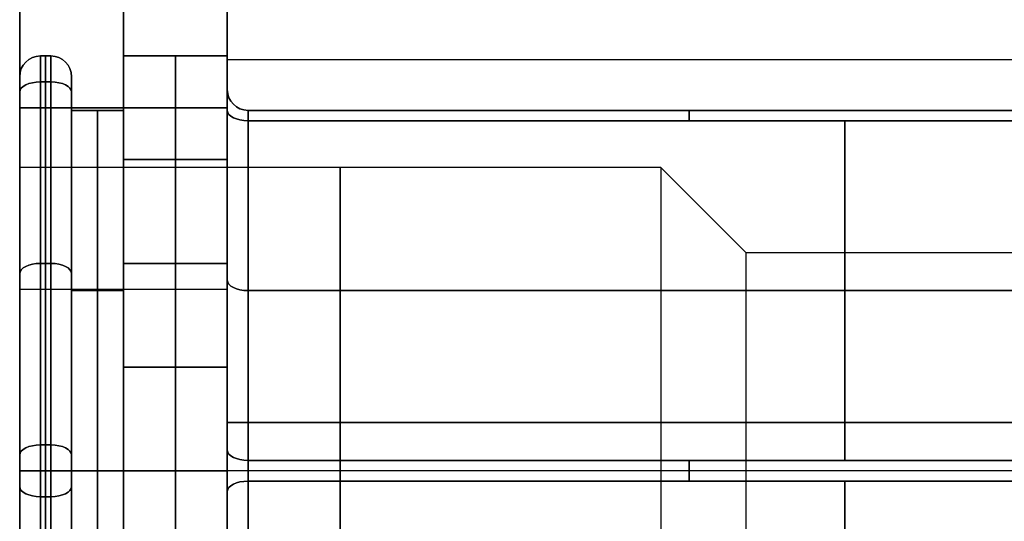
# Model space of a CAD drawing. Header units: millimetres. Extents: x -175 to 175, y -101 to 102.
# Tile 34 of 133: x -144 to -134.51, y 81.05 to 85.88. Entities that reach past the tile are written whole.
import ezdxf

# ---------------------------------------------------------------- set-up
doc = ezdxf.new("R2010")
doc.units = ezdxf.units.MM
doc.layers.add('Livello 01', color=7, linetype='Continuous')

msp = doc.modelspace()

# ---------------------------------------------------------------- linework, layer by layer
at = {"layer": 'Livello 01', "color": 254, "true_color": 0xcad1ee}
for p, q in [((-144, 101.5, -110.5), (-144, -19, -110.5)), ((-142, 101.5, -110.5), (-142, -19, -110.5)), ((-142, 98.5, -197.5), (-142, 37.5, -197.5)), ((-142, 98.5, -23.5), (-142, 37.5, -23.5)), ((-143, 91.5, -283.5), (-143, -36.5, -283.5)), ((-143, -36.5, 62.5), (-143, 91.5, 62.5)), ((-142, 72.5, 61.5), (-142, 91.5, 61.5)), ((-142, 72.5, -282.5), (-142, 91.5, -282.5)), ((-142, 87.5, 32.55), (-142, 85.5, 32.55)), ((-142, 87.5, -253.55), (-142, 85.5, -253.55)), ((-143.7, 85.5338, -37.6867), (-143.8, 85.5338, -37.6867)), ((-143.7, 85.5338, -183.3133), (-143.8, 85.5338, -183.3133)), ((-143.75, 85.5338, -35.666), (-143.75, 85.5338, -39.7074)), ((-143.75, 85.5338, -181.2926), (-143.75, 85.5338, -185.334)), ((-142, 85.5338, -37.6867), (-143, 85.5338, -37.6867)), ((-143, 85.5338, -37.6867), (-143, 85.0088, -37.6867)), ((-142, 85.5338, -183.3133), (-143, 85.5338, -183.3133)), ((-143, 85.5338, -183.3133), (-143, 85.0088, -183.3133)), ((-142.5, 85.5338, -36.532), (-142.5, 85.5338, -38.8414)), ((-142.5, 85.5338, -182.1586), (-142.5, 85.5338, -184.468)), ((-142, 85.5338, -37.6867), (-142, 85.2088, -37.6867)), ((-142, 85.5338, -183.3133), (-142, 85.2088, -183.3133)), ((-142, 85.5, 32.55), (142, 85.5, 32.55)), ((-142, 85.5, -253.55), (142, 85.5, -253.55)), ((-144, 85.3338, -37.6867), (-144, 84.4588, -37.6867)), ((-144, 85.3338, -183.3133), (-144, 84.4588, -183.3133)), ((-143.75, 85.2838, -40.1405), (-143.75, 81.7838, -42.1612)), ((-143.75, 81.7838, -33.2123), (-143.75, 85.2838, -35.233)), ((-143.75, 85.2838, -180.8595), (-143.75, 81.7838, -178.8388)), ((-143.75, 81.7838, -187.7877), (-143.75, 85.2838, -185.767)), ((-143.7, 81.7838, -33.2123), (-143.7, 85.2838, -35.233)), ((-143.5, 85.3338, -37.6867), (-143.5, 85.0088, -37.6867)), ((-143.5, 85.3338, -183.3133), (-143.5, 85.0088, -183.3133)), ((-144, 85.0338, -183.3421), (-142, 85.0338, -183.3421)), ((-142, 85.0338, -37.6579), (-144, 85.0338, -37.6579)), ((-143.5, 85.0088, -37.6867), (-143, 85.0088, -37.6867)), ((-143.5, 85.0088, -183.3133), (-143, 85.0088, -183.3133)), ((-143.25, 85.0088, -35.6804), (-143.25, 81.5338, -33.6741)), ((-143.25, 81.5338, -41.6993), (-143.25, 85.0088, -39.693)), ((-143.25, 85.0088, -35.6804), (-143.25, 85.0088, -39.693)), ((-143.25, 85.0088, -185.3196), (-143.25, 81.5338, -187.3259)), ((-143.25, 81.5338, -179.3007), (-143.25, 85.0088, -181.307)), ((-143.25, 85.0088, -181.307), (-143.25, 85.0088, -185.3196)), ((-143, 85.0338, -181.3214), (-143, 81.5338, -179.3007)), ((-143, 85.0338, -185.3629), (-143, 85.0338, -181.3214)), ((-143, 81.5338, -187.3836), (-143, 85.0338, -185.3629)), ((-143, 85.0338, -35.6371), (-143, 81.5338, -33.6164)), ((-143, 85.0338, -39.6786), (-143, 85.0338, -35.6371)), ((-143, 81.5338, -41.6993), (-143, 85.0338, -39.6786)), ((-141.8, 85.0088, -37.6867), (-130.3045, 85.0088, -37.6867)), ((-141.8, 85.0088, -183.3133), (-130.3045, 85.0088, -183.3133)), ((-136.0519, 85.0088, -35.7959), (-136.0519, 85.0088, -39.5775)), ((-136.0519, 85.0088, -181.4225), (-136.0519, 85.0088, -185.2041)), ((-136.0519, 81.6338, -41.6416), (-136.0519, 84.9088, -39.7507)), ((-136.0519, 84.9088, -35.6227), (-136.0519, 81.6338, -33.7319)), ((-136.0519, 81.6338, -179.3584), (-136.0519, 84.9088, -181.2493)), ((-136.0519, 84.9088, -185.3773), (-136.0519, 81.6338, -187.2681)), ((-142.5, 82.5338, -33.6453), (-142.5, 84.5338, -34.8)), ((-142.5, 84.5338, -40.5735), (-142.5, 82.5338, -41.7282)), ((-142.5, 82.5338, -187.3547), (-142.5, 84.5338, -186.2)), ((-142.5, 84.5338, -180.4265), (-142.5, 82.5338, -179.2718)), ((-143.8, 83.5338, -41.1508), (-143.7, 83.5338, -41.1508)), ((-143.8, 83.5338, -34.2226), (-143.7, 83.5338, -34.2226)), ((-143.7, 83.5338, -179.8492), (-143.8, 83.5338, -179.8492)), ((-143.7, 83.5338, -186.7774), (-143.8, 83.5338, -186.7774)), ((-143, 83.5338, -34.2226), (-142, 83.5338, -34.2226)), ((-143, 83.5338, -41.1508), (-142, 83.5338, -41.1508)), ((-142, 83.5338, -186.7774), (-143, 83.5338, -186.7774)), ((-142, 83.5338, -179.8492), (-143, 83.5338, -179.8492)), ((-144, 83.2838, -180.3111), (-142, 83.2838, -180.3111)), ((-144, 83.2838, -186.3732), (-142, 83.2838, -186.3732)), ((-144, 83.2838, -34.6268), (-142, 83.2838, -34.6268)), ((-144, 83.2838, -40.6889), (-142, 83.2838, -40.6889)), ((-143.5, 83.2713, -34.6773), (-143, 83.2713, -34.6773)), ((-143.5, 83.2713, -40.6962), (-143, 83.2713, -40.6962)), ((-143, 83.2713, -186.3227), (-143.5, 83.2713, -186.3227)), ((-143, 83.2713, -180.3038), (-143.5, 83.2713, -180.3038)), ((-141.8, 83.2713, -40.6962), (-130.3045, 83.2713, -40.6962)), ((-141.8, 83.2713, -34.6773), (-130.3045, 83.2713, -34.6773)), ((-130.3045, 83.2713, -180.3038), (-141.8, 83.2713, -180.3038)), ((-130.3045, 83.2713, -186.3227), (-141.8, 83.2713, -186.3227)), ((-143.5, 81.6838, -187.6145), (-143.5, 82.8493, -186.9416)), ((-143.5, 81.6838, -33.3855), (-143.5, 82.8461, -34.0565)), ((-142, 82, 62.5), (142, 82, 62.5)), ((-142, 82, 60.5), (142, 82, 60.5)), ((-142, 82, 62.5), (-142, 82, 60.5)), ((142, 82, -283.5), (-142, 82, -283.5)), ((142, 82, -281.5), (-142, 82, -281.5)), ((-142, 82, -281.5), (-142, 82, -283.5)), ((-137.825, 81.5338, -34.7617), (-144, 81.5338, -34.7617)), ((-144, 81.5338, -33.3453), (-144, 81.5338, -34.7617)), ((-144, 81.5338, -40.6117), (-144, 81.5338, -42.0282)), ((-137.825, 81.5338, -40.6117), (-144, 81.5338, -40.6117)), ((-137.825, 81.5338, -180.3883), (-144, 81.5338, -180.3883)), ((-144, 81.5338, -178.9718), (-144, 81.5338, -180.3883)), ((-144, 81.5338, -186.2383), (-144, 81.5338, -187.6547)), ((-137.825, 81.5338, -186.2383), (-144, 81.5338, -186.2383)), ((-143.7, 81.5338, -33.1453), (-143.8, 81.5338, -33.1453)), ((-143.7, 81.5338, -42.2282), (-143.8, 81.5338, -42.2282)), ((-143.7, 81.5338, -187.8547), (-143.8, 81.5338, -187.8547)), ((-143.7, 81.5338, -178.7718), (-143.8, 81.5338, -178.7718)), ((-143.5, 81.5338, -33.3453), (-143.5, 81.5338, -33.6741)), ((-143.5, 81.5338, -41.6993), (-143.5, 81.5338, -42.0282)), ((-143.5, 81.5338, -178.9718), (-143.5, 81.5338, -179.3007)), ((-143.5, 81.5338, -187.3259), (-143.5, 81.5338, -187.6547)), ((-143.25, 81.5338, -33.6741), (-143.25, 78.0588, -35.6804)), ((-143.25, 78.0588, -39.693), (-143.25, 81.5338, -41.6993)), ((-143.25, 81.5338, -187.3259), (-143.25, 78.0588, -185.3196)), ((-143.25, 78.0588, -181.307), (-143.25, 81.5338, -179.3007)), ((-142, 81.5338, -33.3773), (-143, 81.5338, -33.3773)), ((-142, 81.5338, -41.9961), (-143, 81.5338, -41.9961)), ((-143, 81.5338, -33.3773), (-143, 81.5338, -33.6741)), ((-143, 81.5338, -41.6993), (-143, 81.5338, -41.9961)), ((-143, 81.5338, -179.3007), (-143, 78.0338, -181.3214)), ((-143, 78.0338, -185.3629), (-143, 81.5338, -187.3836)), ((-143, 78.0338, -39.6786), (-143, 81.5338, -41.6993)), ((-143, 81.5338, -33.6164), (-143, 78.0338, -35.6371)), ((-142, 81.5338, -187.6227), (-143, 81.5338, -187.6227)), ((-142, 81.5338, -179.0039), (-143, 81.5338, -179.0039)), ((-143, 81.5338, -179.0039), (-143, 81.5338, -179.3007)), ((-143, 81.5338, -187.3259), (-143, 81.5338, -187.6227)), ((-142, 81.5338, -33.3773), (-142, 81.5338, -33.5051)), ((-142, 81.5338, -41.8684), (-142, 81.5338, -41.9961)), ((-142, 81.5338, -179.0039), (-142, 81.5338, -179.1316)), ((-142, 81.5338, -187.4949), (-142, 81.5338, -187.6227)), ((-133.3007, 81.5338, -33.7051), (-141.8, 81.5338, -33.7051)), ((-133.3007, 81.5338, -41.6684), (-141.8, 81.5338, -41.6684)), ((-133.3007, 81.5338, -187.2949), (-141.8, 81.5338, -187.2949)), ((-133.3007, 81.5338, -179.3316), (-141.8, 81.5338, -179.3316)), ((-137, 81.5338, -35.5867), (-137.825, 81.5338, -34.7617)), ((-137, 81.5338, -39.7867), (-137.825, 81.5338, -40.6117)), ((-137, 81.5338, -181.2133), (-137.825, 81.5338, -180.3883)), ((-137, 81.5338, -185.4133), (-137.825, 81.5338, -186.2383)), ((-130.3, 81.5338, -35.5867), (-137, 81.5338, -35.5867)), ((-130.3, 81.5338, -39.7867), (-137, 81.5338, -39.7867)), ((-130.3, 81.5338, -181.2133), (-137, 81.5338, -181.2133)), ((-130.3, 81.5338, -185.4133), (-137, 81.5338, -185.4133)), ((-144, 77.8838, -39.9673), (-144, 81.3838, -41.988)), ((-144, 77.8838, -181.0327), (-144, 81.3838, -179.012)), ((-136.0522, 81.4338, -33.7319), (-136.0522, 78.1588, -35.6227)), ((-136.0522, 81.4338, -187.2681), (-136.0522, 78.1588, -185.3773)), ((-136.0519, 78.1588, -39.7507), (-136.0519, 81.4338, -41.6416)), ((-136.0519, 78.1588, -181.2493), (-136.0519, 81.4338, -179.3584)), ((-143.8, 77.7838, -40.1405), (-143.8, 81.2838, -42.1612)), ((-143.75, 81.2838, -42.1612), (-143.75, 77.7838, -40.1405)), ((-143.75, 77.7838, -35.233), (-143.75, 81.2838, -33.2123)), ((-143.75, 81.2838, -178.8388), (-143.75, 77.7838, -180.8595)), ((-143.75, 77.7838, -185.767), (-143.75, 81.2838, -187.7877))]:
    msp.add_line(p, q, dxfattribs=at)
at = {"layer": 'Livello 01', "color": 254, "true_color": 0xcad1ee, "extrusion": (-1, 0, 0)}
for centre, radius, start, end in [((-87.55, 32.55, 142), 2.05, 270, 90), ((-87.55, -253.55, 142), 2.05, 270, 90), ((-85.0338, -35.666, 143.75), 0.5, 120, 180), ((-85.0338, -39.7074, 143.75), 0.5, 180, 240), ((-85.0338, -185.334, 143.75), 0.5, 180, 240), ((-85.0338, -181.2926, 143.75), 0.5, 120, 180), ((-85.0338, -35.666, 143.7), 0.5, 120, 180), ((-85.0338, -39.7074, 143.7), 0.5, 180, 240), ((-85.0338, -185.334, 143.7), 0.5, 180, 240), ((-85.0338, -181.2926, 143.7), 0.5, 120, 180), ((-83.5338, -38.8414, 142.5), 2, 180, 240), ((-83.5338, -36.532, 142.5), 2, 120, 180), ((-83.5338, -182.1586, 142.5), 2, 120, 180), ((-83.5338, -184.468, 142.5), 2, 180, 240), ((-83.5338, -38.8414, 142), 2, 180, 240), ((-83.5338, -36.532, 142), 2, 120, 180), ((-83.5338, -182.1586, 142), 2, 120, 180), ((-83.5338, -184.468, 142), 2, 180, 240), ((-84.8088, -35.7959, 142), 0.4, 120, 180), ((-84.8088, -39.5775, 142), 0.4, 180, 240), ((-84.8088, -185.2041, 142), 0.4, 180, 240), ((-84.8088, -181.4225, 142), 0.4, 120, 180), ((-84.8088, -35.7959, 137.5504), 0.2, 120, 180), ((-84.8088, -39.5775, 137.5504), 0.2, 180, 240), ((-84.8088, -185.2041, 137.5504), 0.2, 180, 240), ((-84.8088, -181.4225, 137.5504), 0.2, 120, 180), ((-81.5338, -37.6867, 144), 2.925, 180, 0), ((-81.5338, -183.3133, 144), 2.925, 180, 0), ((-81.5338, -37.6867, 140.9125), 2.925, 0, 180), ((-81.5338, -37.6867, 140.9125), 2.925, 180, 0), ((-81.5338, -183.3133, 140.9125), 2.925, 0, 180), ((-81.5338, -183.3133, 140.9125), 2.925, 180, 0), ((-81.5338, -37.6867, 137.825), 2.925, 180, 0), ((-81.5338, -183.3133, 137.825), 2.925, 180, 0), ((-81.5338, -37.6867, 137), 2.1, 0, 180), ((-81.5338, -183.3133, 137), 2.1, 0, 180), ((-81.5338, -35.3773, 142.5), 2, 60, 120), ((-81.5338, -39.9961, 142.5), 2, 240, 300), ((-81.5338, -185.6227, 142.5), 2, 240, 300), ((-81.5338, -181.0039, 142.5), 2, 60, 120), ((-81.5338, -35.3773, 142), 2, 60, 120), ((-81.5338, -39.9961, 142), 2, 240, 300), ((-81.5338, -185.6227, 142), 2, 240, 300), ((-81.5338, -181.0039, 142), 2, 60, 120), ((-81.5338, -33.6453, 143.75), 0.5, 60, 120), ((-81.5338, -41.7282, 143.75), 0.5, 240, 300), ((-81.5338, -187.3547, 143.75), 0.5, 240, 300), ((-81.5338, -179.2718, 143.75), 0.5, 60, 120), ((-81.5338, -33.6453, 143.7), 0.5, 60, 120), ((-81.5338, -41.7282, 143.7), 0.5, 240, 300), ((-81.5338, -187.3547, 143.7), 0.5, 240, 300), ((-81.5338, -179.2718, 143.7), 0.5, 60, 120), ((-81.5338, -33.9051, 142), 0.4, 60, 120), ((-81.5338, -41.4684, 142), 0.4, 240, 300), ((-81.5338, -187.0949, 142), 0.4, 240, 300), ((-81.5338, -179.5316, 142), 0.4, 60, 120), ((-81.5338, -33.9051, 137.5504), 0.2, 60, 120), ((-81.5338, -41.4684, 137.5504), 0.2, 240, 300), ((-81.5338, -187.0949, 137.5504), 0.2, 240, 300), ((-81.5338, -179.5316, 137.5504), 0.2, 60, 120)]:
    msp.add_arc(centre, radius, start, end, dxfattribs=at)
at = {"layer": 'Livello 01', "color": 254, "true_color": 0xcad1ee}
for centre, start, end in [((-143.8, 85.3338, -35.666), 90, 180), ((-143.8, 85.3338, -39.7074), 90, 180), ((-143.8, 85.3338, -37.6867), 90, 180), ((-143.7, 85.3338, -181.2926), 360, 90), ((-143.7, 85.3338, -185.334), 360, 90), ((-143.7, 85.3338, -183.3133), 0, 90), ((-141.8, 85.2088, -35.7959), 180, 270), ((-141.8, 85.2088, -39.5775), 180, 270), ((-141.8, 85.2088, -37.6867), 180, 270)]:
    msp.add_arc(centre, 0.2, start, end, dxfattribs=at)
at = {"layer": 'Livello 01', "color": 254, "true_color": 0xcad1ee, "extrusion": (0, 0, -1)}
for centre, start, end in [((143.8, 85.3338, 185.334), 360, 90), ((143.8, 85.3338, 181.2926), 0, 90), ((143.8, 85.3338, 183.3133), 360, 90), ((143.7, 85.3338, 39.7074), 90, 180), ((143.7, 85.3338, 35.666), 90, 180), ((143.7, 85.3338, 37.6867), 90, 180), ((143.7, 85.3338, 181.2926), 90, 180), ((141.8, 85.2088, 185.2041), 270, 0), ((141.8, 85.2088, 181.4225), 270, 0), ((141.8, 85.2088, 183.3133), 270, 0)]:
    msp.add_arc(centre, 0.2, start, end, dxfattribs=at)
at = {"layer": 'Livello 01', "color": 254, "true_color": 0xcad1ee, "extrusion": (1, 0, 0)}
for centre, radius, start, end in [((85.0338, -35.666, -143.8), 0.5, 0, 60), ((85.0338, -39.7074, -143.8), 0.5, 300, 0), ((85.0338, -185.334, -143.8), 0.5, 300, 0), ((85.0338, -181.2926, -143.8), 0.5, 0, 60), ((83.5338, -38.8414, -143), 2, 300, 0), ((83.5338, -36.532, -143), 2, 0, 60), ((83.5338, -182.1586, -143), 2, 0, 60), ((83.5338, -184.468, -143), 2, 300, 0), ((85.0338, -35.666, -144), 0.3, 0, 60), ((85.0338, -39.7074, -144), 0.3, 300, 0), ((85.0338, -35.666, -144), 0.3, 0, 60), ((85.0338, -185.334, -144), 0.3, 300, 0), ((85.0338, -181.2926, -144), 0.3, 0, 60), ((85.0338, -185.334, -144), 0.3, 300, 0), ((85.0338, -39.7074, -144), 0.3, 300, 340), ((85.0338, -181.2926, -144), 0.3, 20, 60), ((85.0338, -39.7074, -143.5), 0.3, 300, 0), ((85.0338, -35.666, -143.5), 0.3, 0, 60), ((85.0338, -39.7074, -143.5), 0.3, 300, 0), ((85.0338, -181.2926, -143.5), 0.3, 0, 60), ((85.0338, -185.334, -143.5), 0.3, 300, 0), ((85.0338, -181.2926, -143.5), 0.3, 0, 60), ((84.8088, -35.7959, -141.8), 0.2, 360, 60), ((84.8088, -39.5775, -141.8), 0.2, 300, 0), ((84.8088, -185.2041, -141.8), 0.2, 300, 0), ((84.8088, -181.4225, -141.8), 0.2, 0, 60), ((81.5338, -37.6867, -144), 2.925, 360, 180), ((81.5338, -183.3133, -144), 2.925, 0, 180), ((81.5338, -37.6867, -137.825), 2.925, 0, 180), ((81.5338, -183.3133, -137.825), 2.925, 0, 180), ((81.5338, -37.6867, -137), 2.1, 180, 0), ((81.5338, -183.3133, -137), 2.1, 180, 0), ((81.5338, -35.3773, -143), 2, 60, 120), ((81.5338, -39.9961, -143), 2, 240, 300), ((81.5338, -185.6227, -143), 2, 240, 300), ((81.5338, -181.0039, -143), 2, 60, 120), ((81.5338, -33.6453, -143.8), 0.5, 60, 120), ((81.5338, -41.7282, -143.8), 0.5, 240, 300), ((81.5338, -187.3547, -143.8), 0.5, 240, 300), ((81.5338, -179.2718, -143.8), 0.5, 60, 120), ((81.5338, -33.6453, -144), 0.3, 60, 120), ((81.5338, -41.7282, -144), 0.3, 240, 300), ((81.5338, -33.6453, -144), 0.3, 60, 120), ((81.5338, -41.7282, -144), 0.3, 240, 300), ((81.5338, -187.3547, -144), 0.3, 240, 300), ((81.5338, -179.2718, -144), 0.3, 60, 120), ((81.5338, -187.3547, -144), 0.3, 240, 300), ((81.5338, -179.2718, -144), 0.3, 60, 120), ((81.5338, -41.7282, -143.5), 0.3, 240, 300), ((81.5338, -33.6453, -143.5), 0.3, 60, 120), ((81.5338, -41.7282, -143.5), 0.3, 240, 300), ((81.5338, -33.6453, -143.5), 0.3, 60, 120), ((81.5338, -179.2718, -143.5), 0.3, 60, 120), ((81.5338, -187.3547, -143.5), 0.3, 240, 300), ((81.5338, -179.2718, -143.5), 0.3, 60, 120), ((81.5338, -187.3547, -143.5), 0.3, 240, 300), ((81.5338, -33.9051, -141.8), 0.2, 60, 120), ((81.5338, -41.4684, -141.8), 0.2, 240, 300), ((81.5338, -187.0949, -141.8), 0.2, 240, 300), ((81.5338, -179.5316, -141.8), 0.2, 60, 120)]:
    msp.add_arc(centre, radius, start, end, dxfattribs=at)
at = {"layer": 'Livello 01', "color": 254, "true_color": 0xcad1ee, "extrusion": (1.24516e-14, -0.866025, 0.5)}
msp.add_arc((-143.8, 11.9292, -91.4744), 0.2, 90, 180, dxfattribs=at)
at = {"layer": 'Livello 01', "color": 254, "true_color": 0xcad1ee, "extrusion": (0, 0.866025, 0.5)}
for centre, start, end in [((143.8, -77.2045, 53.7877), 270, 0), ((143.8, -77.2045, 51.7669), 270, 0), ((143.7, -203.3208, -21.0463), 180, 270), ((141.8, -77.0795, 51.7669), 0, 90)]:
    msp.add_arc(centre, 0.2, start, end, dxfattribs=at)
at = {"layer": 'Livello 01', "color": 254, "true_color": 0xcad1ee, "extrusion": (0, -0.866025, -0.5)}
for centre, start, end in [((-143.8, -203.3208, 19.0256), 180, 270), ((-143.7, -203.3208, 19.0256), 270, 0), ((-143.8, -203.3208, 21.0463), 180, 270), ((-143.7, -77.2045, -51.7669), 270, 0), ((-141.8, -203.1958, 21.0463), 90, 180), ((-143.7, -195.7208, 19.0256), 0, 90)]:
    msp.add_arc(centre, 0.2, start, end, dxfattribs=at)
at = {"layer": 'Livello 01', "color": 254, "true_color": 0xcad1ee, "extrusion": (0, 0.866025, -0.5)}
for centre, start, end in [((143.8, -114.1871, 164.2877), 0, 90), ((141.8, -114.3121, 164.1578), 270, 0), ((143.8, -114.1871, 162.2669), 0, 90), ((143.7, 11.9292, 89.4537), 90, 180), ((141.8, -114.3121, 162.2669), 270, 0)]:
    msp.add_arc(centre, 0.2, start, end, dxfattribs=at)
at = {"layer": 'Livello 01', "color": 254, "true_color": 0xcad1ee, "extrusion": (-1.53837e-14, -0.866025, -0.5)}
for centre, start, end in [((-143.7, -77.2045, -53.7877), 270, 0), ((-143.7, -69.6045, -53.7877), 360, 90), ((-141.8, -195.8458, 19.1555), 180, 270)]:
    msp.add_arc(centre, 0.2, start, end, dxfattribs=at)
at = {"layer": 'Livello 01', "color": 254, "true_color": 0xcad1ee, "extrusion": (-7.93691e-16, -0.866025, 0.5)}
msp.add_arc((-143.7, 11.9292, -91.4744), 0.2, 0, 90, dxfattribs=at)
at = {"layer": 'Livello 01', "color": 254, "true_color": 0xcad1ee, "extrusion": (-1.53837e-14, -0.866025, 0.5)}
msp.add_arc((-143.7, -114.1871, -164.2877), 0.2, 0, 90, dxfattribs=at)
at = {"layer": 'Livello 01', "color": 254, "true_color": 0xcad1ee, "extrusion": (-3.55271e-14, -0.866025, 0.5)}
msp.add_arc((-141.8, 11.8042, -91.3445), 0.2, 180, 270, dxfattribs=at)
at = {"layer": 'Livello 01', "color": 254, "true_color": 0xcad1ee, "extrusion": (-7.69185e-15, 0.866025, 0.5)}
msp.add_arc((141.8, -77.0795, 53.6578), 0.2, 0, 90, dxfattribs=at)
at = {"layer": 'Livello 01', "color": 254, "true_color": 0xcad1ee, "extrusion": (-5.09108e-14, -0.866025, -0.5)}
msp.add_arc((-141.8, -203.1958, 19.1555), 0.2, 90, 180, dxfattribs=at)
at = {"layer": 'Livello 01', "color": 254, "true_color": 0xcad1ee, "extrusion": (0, -0.866025, 0.5)}
for centre, start, end in [((-143.8, 11.9292, -89.4537), 90, 180), ((-143.7, -114.1871, -162.2669), 0, 90), ((-141.8, 11.8042, -89.4537), 180, 270), ((-143.7, 4.3292, -91.4744), 270, 0)]:
    msp.add_arc(centre, 0.2, start, end, dxfattribs=at)
at = {"layer": 'Livello 01', "color": 254, "true_color": 0xcad1ee, "extrusion": (1.53837e-14, 0.866025, -0.5)}
msp.add_arc((143.8, 11.9292, 87.4329), 0.2, 0, 90, dxfattribs=at)
at = {"layer": 'Livello 01', "color": 254, "true_color": 0xcad1ee, "extrusion": (-8.16782e-14, 0.866025, 0.5)}
msp.add_arc((143.8, -77.2045, 49.7462), 0.2, 270, 0, dxfattribs=at)
at = {"layer": 'Livello 01', "color": 254, "true_color": 0xcad1ee, "extrusion": (2.60077e-14, 0.866025, 0.5)}
msp.add_arc((143.8, -203.3208, -23.0671), 0.2, 270, 0, dxfattribs=at)
at = {"layer": 'Livello 01', "color": 254, "true_color": 0xcad1ee, "extrusion": (-5.09108e-14, 0.866025, -0.5)}
msp.add_arc((143.8, -114.1871, 160.2462), 0.2, 0, 90, dxfattribs=at)
at = {"layer": 'Livello 01', "color": 254, "true_color": 0xcad1ee, "extrusion": (-4.61511e-14, -0.866025, -0.5)}
msp.add_arc((-143.7, -77.2045, -49.7462), 0.2, 270, 0, dxfattribs=at)
at = {"layer": 'Livello 01', "color": 254, "true_color": 0xcad1ee, "extrusion": (1.53837e-14, -0.866025, 0.5)}
msp.add_arc((-143.7, 11.9292, -87.4329), 0.2, 360, 90, dxfattribs=at)
at = {"layer": 'Livello 01', "color": 254, "true_color": 0xcad1ee, "extrusion": (-3.07674e-14, -0.866025, 0.5)}
for centre, start, end in [((-143.7, -114.1871, -160.2462), 0, 90), ((-143.7, -121.7871, -164.2877), 270, 0)]:
    msp.add_arc(centre, 0.2, start, end, dxfattribs=at)
at = {"layer": 'Livello 01', "color": 254, "true_color": 0xcad1ee, "extrusion": (1.53837e-14, -0.866025, -0.5)}
msp.add_arc((-143.7, -203.3208, 23.0671), 0.2, 270, 0, dxfattribs=at)
at = {"layer": 'Livello 01', "color": 254, "true_color": 0xcad1ee, "extrusion": (-2.01434e-14, -0.866025, 0.5)}
msp.add_arc((-141.8, 11.8042, -87.5628), 0.2, 180, 270, dxfattribs=at)
at = {"layer": 'Livello 01', "color": 254, "true_color": 0xcad1ee, "extrusion": (5.67751e-14, -0.866025, -0.5)}
msp.add_arc((-141.8, -77.0795, -49.8761), 0.2, 90, 180, dxfattribs=at)
at = {"layer": 'Livello 01', "color": 254, "true_color": 0xcad1ee, "extrusion": (-2.01434e-14, -0.866025, -0.5)}
msp.add_arc((-141.8, -203.1958, 22.9372), 0.2, 90, 180, dxfattribs=at)
at = {"layer": 'Livello 01', "color": 254, "true_color": 0xcad1ee, "extrusion": (3.07674e-14, -0.866025, 0.5)}
msp.add_arc((-141.8, -114.3121, -160.3761), 0.2, 180, 270, dxfattribs=at)
at = {"layer": 'Livello 01', "color": 254, "true_color": 0xcad1ee, "extrusion": (0, 1, 0)}
for centre, start, end in [((143.8, -33.3453, 81.5338), 360, 90), ((143.8, -178.9718, 81.5338), 0, 90), ((143.7, -33.3453, 81.5338), 90, 180), ((143.7, -178.9718, 81.5338), 90, 180), ((141.8, -33.5051, 81.5338), 270, 360), ((141.8, -179.1316, 81.5338), 270, 360)]:
    msp.add_arc(centre, 0.2, start, end, dxfattribs=at)
at = {"layer": 'Livello 01', "color": 254, "true_color": 0xcad1ee, "extrusion": (0, -1, 0)}
for centre, start, end in [((-143.8, -42.0282, -81.5338), 180, 270), ((-143.8, -187.6547, -81.5338), 180, 270), ((-143.7, -42.0282, -81.5338), 270, 0), ((-143.7, -187.6547, -81.5338), 270, 0), ((-141.8, -41.8684, -81.5338), 90, 180), ((-141.8, -187.4949, -81.5338), 90, 180)]:
    msp.add_arc(centre, 0.2, start, end, dxfattribs=at)
at = {"layer": 'Livello 01', "color": 254, "true_color": 0xcad1ee, "extrusion": (-1.53837e-14, 0.866025, 0.5)}
msp.add_arc((143.8, -69.6045, 53.7877), 0.2, 0, 90, dxfattribs=at)
at = {"layer": 'Livello 01', "color": 254, "true_color": 0xcad1ee, "extrusion": (4.75973e-15, 0.866025, -0.5)}
msp.add_arc((143.8, 4.3292, 91.4744), 0.2, 270, 360, dxfattribs=at)
at = {"layer": 'Livello 01', "color": 254, "true_color": 0xcad1ee, "extrusion": (-2.60077e-14, 0.866025, -0.5)}
msp.add_arc((143.8, -121.7871, 164.2877), 0.2, 270, 0, dxfattribs=at)
at = {"layer": 'Livello 01', "color": 254, "true_color": 0xcad1ee, "extrusion": (4.75973e-15, 0.866025, 0.5)}
msp.add_arc((143.8, -195.7208, -19.0256), 0.2, 0, 90, dxfattribs=at)
at = {"layer": 'Livello 01', "color": 254, "true_color": 0xcad1ee, "extrusion": (2.01434e-14, -0.866025, -0.5)}
msp.add_arc((-141.8, -69.7295, -53.6578), 0.2, 180, 270, dxfattribs=at)
at = {"layer": 'Livello 01', "color": 254, "true_color": 0xcad1ee, "extrusion": (-4.13914e-14, -0.866025, 0.5)}
msp.add_arc((-141.8, 4.4542, -91.3445), 0.2, 90, 180, dxfattribs=at)
at = {"layer": 'Livello 01', "color": 254, "true_color": 0xcad1ee, "extrusion": (2.01434e-14, -0.866025, 0.5)}
msp.add_arc((-141.8, -121.6621, -164.1578), 0.2, 90, 180, dxfattribs=at)
at = {"layer": 'Livello 01', "color": 254, "true_color": 0xcad1ee}
for points in [[(-142, 98.5, -198.5), (-142, 37.5, -198.5)], [(-142, 37.5, -196.5), (-142, 98.5, -196.5)], [(-142, 98.5, -22.5), (-142, 37.5, -22.5)], [(-142, 98.5, -24.5), (-142, 37.5, -24.5)], [(-144, 91.5, -283.5), (-144, -36.5, -283.5)], [(-144, -36.5, 62.5), (-144, 91.5, 62.5)], [(-142, -36.5, -283.5), (-142, 91.5, -283.5)], [(-142, 91.5, 62.5), (-142, -36.5, 62.5)], [(-142, 91.5, 62.5), (-142, 72.5, 62.5)], [(-142, 91.5, 60.5), (-142, 72.5, 60.5)], [(-142, 72.5, -283.5), (-142, 91.5, -283.5)], [(-142, 72.5, -281.5), (-142, 91.5, -281.5)], [(-143.8, 85.5338, -39.7074), (-143.7, 85.5338, -39.7074)], [(-143.8, 85.5338, -35.666), (-143.8, 85.5338, -39.7074)], [(-143.7, 85.5338, -35.666), (-143.8, 85.5338, -35.666)], [(-143.7, 85.5338, -181.2926), (-143.8, 85.5338, -181.2926)], [(-143.8, 85.5338, -185.334), (-143.7, 85.5338, -185.334)], [(-143.8, 85.5338, -181.2926), (-143.8, 85.5338, -185.334)], [(-143.7, 85.5338, -39.7074), (-143.7, 85.5338, -35.666)], [(-143.7, 85.5338, -185.334), (-143.7, 85.5338, -181.2926)], [(-143, 85.5338, -38.8414), (-142, 85.5338, -38.8414)], [(-143, 85.5338, -36.532), (-143, 85.5338, -38.8414)], [(-142, 85.5338, -36.532), (-143, 85.5338, -36.532)], [(-142, 85.5338, -182.1586), (-143, 85.5338, -182.1586)], [(-143, 85.5338, -182.1586), (-143, 85.5338, -184.468)], [(-143, 85.5338, -184.468), (-142, 85.5338, -184.468)], [(-142, 85.5338, -38.8414), (-142, 85.5338, -36.532)], [(-142, 85.5338, -184.468), (-142, 85.5338, -182.1586)], [(-144, 85.3338, -39.7074), (-144, 85.3338, -35.666)], [(-144, 85.3338, -185.334), (-144, 85.3338, -181.2926)], [(-143.8, 85.2838, -40.1405), (-143.8, 81.7838, -42.1612)], [(-143.7, 85.2838, -40.1405), (-143.8, 85.2838, -40.1405)], [(-143.8, 85.2838, -35.233), (-143.7, 85.2838, -35.233)], [(-143.8, 81.7838, -33.2123), (-143.8, 85.2838, -35.233)], [(-143.8, 85.2838, -180.8595), (-143.7, 85.2838, -180.8595)], [(-143.8, 81.7838, -178.8388), (-143.8, 85.2838, -180.8595)], [(-143.7, 85.2838, -185.767), (-143.8, 85.2838, -185.767)], [(-143.8, 85.2838, -185.767), (-143.8, 81.7838, -187.7877)], [(-143.7, 81.7838, -42.1612), (-143.7, 85.2838, -40.1405)], [(-143.7, 85.2838, -35.233), (-143.7, 81.7838, -33.2123)], [(-143.7, 85.2838, -180.8595), (-143.7, 81.7838, -178.8388)], [(-143.7, 81.7838, -187.7877), (-143.7, 85.2838, -185.767)], [(-143.5, 85.3338, -39.7074), (-143.5, 85.3338, -35.666)], [(-143.5, 85.3338, -185.334), (-143.5, 85.3338, -181.2926)], [(-144, 85.1838, -35.4062), (-144, 81.6838, -33.3855)], [(-144, 81.6838, -41.988), (-144, 85.1838, -39.9673)], [(-144, 81.6838, -187.6145), (-144, 85.1838, -185.5938)], [(-144, 85.1838, -181.0327), (-144, 81.6838, -179.012)], [(-143.5, 81.6838, -41.988), (-143.5, 85.1838, -39.9673)], [(-143.5, 85.1838, -35.4062), (-143.5, 81.6838, -33.3855)], [(-143.5, 85.1838, -181.0327), (-143.5, 81.6838, -179.012)], [(-143.5, 81.6838, -187.6145), (-143.5, 85.1838, -185.5938)], [(-142, 85.2088, -35.7959), (-142, 85.2088, -39.5775)], [(-142, 85.2088, -181.4225), (-142, 85.2088, -185.2041)], [(-144, 85.0338, -39.6786), (-144, 85.0338, -35.6371)], [(-144, 85.0338, -185.3629), (-144, 85.0338, -181.3214)], [(-144, 85.0338, -181.3214), (-144, 81.5338, -179.3007)], [(-142, 85.0338, -181.3214), (-144, 85.0338, -181.3214)], [(-142, 85.0338, -185.3629), (-144, 85.0338, -185.3629)], [(-144, 81.5338, -187.3836), (-144, 85.0338, -185.3629)], [(-144, 85.0338, -35.6371), (-144, 81.5338, -33.6164)], [(-142, 85.0338, -35.6371), (-144, 85.0338, -35.6371)], [(-142, 85.0338, -39.6786), (-144, 85.0338, -39.6786)], [(-144, 81.5338, -41.6993), (-144, 85.0338, -39.6786)], [(-143, 85.0088, -35.6804), (-143.5, 85.0088, -35.6804)], [(-143.5, 85.0088, -35.6804), (-143.5, 81.5338, -33.6741)], [(-143.5, 85.0088, -39.693), (-143, 85.0088, -39.693)], [(-143.5, 81.5338, -41.6993), (-143.5, 85.0088, -39.693)], [(-143.5, 85.0088, -39.693), (-143.5, 85.0088, -35.6804)], [(-143.5, 81.5338, -187.3259), (-143.5, 85.0088, -185.3196)], [(-143.5, 85.0088, -185.3196), (-143, 85.0088, -185.3196)], [(-143, 85.0088, -181.307), (-143.5, 85.0088, -181.307)], [(-143.5, 85.0088, -181.307), (-143.5, 81.5338, -179.3007)], [(-143.5, 85.0088, -185.3196), (-143.5, 85.0088, -181.307)], [(-143, 81.5338, -33.6741), (-143, 85.0088, -35.6804)], [(-143, 85.0088, -39.693), (-143, 81.5338, -41.6993)], [(-143, 85.0088, -35.6804), (-143, 85.0088, -39.693)], [(-143, 85.0088, -185.3196), (-143, 81.5338, -187.3259)], [(-143, 81.5338, -179.3007), (-143, 85.0088, -181.307)], [(-143, 85.0088, -181.307), (-143, 85.0088, -185.3196)], [(-142, 85.0338, -39.6786), (-142, 85.0338, -35.6371)], [(-142, 85.0338, -185.3629), (-142, 85.0338, -181.3214)], [(-142, 85.0338, -181.3214), (-142, 81.5338, -179.3007)], [(-142, 81.5338, -187.3836), (-142, 85.0338, -185.3629)], [(-142, 85.0338, -35.6371), (-142, 81.5338, -33.6164)], [(-142, 81.5338, -41.6993), (-142, 85.0338, -39.6786)], [(-142, 81.7338, -33.5587), (-142, 85.0088, -35.4495)], [(-142, 85.0088, -39.924), (-142, 81.7338, -41.8148)], [(-142, 85.0088, -185.5505), (-142, 81.7338, -187.4413)], [(-142, 81.7338, -179.1852), (-142, 85.0088, -181.076)], [(-141.8, 85.0088, -35.7959), (-133.3007, 85.0088, -35.7959)], [(-133.3007, 85.0088, -39.5775), (-141.8, 85.0088, -39.5775)], [(-141.8, 85.0088, -39.5775), (-141.8, 85.0088, -35.7959)], [(-133.3007, 85.0088, -185.2041), (-141.8, 85.0088, -185.2041)], [(-141.8, 85.0088, -185.2041), (-141.8, 85.0088, -181.4225)], [(-141.8, 85.0088, -181.4225), (-133.3007, 85.0088, -181.4225)], [(-141.8, 84.9088, -39.7507), (-133.3007, 84.9088, -39.7507)], [(-141.8, 81.6338, -41.6416), (-141.8, 84.9088, -39.7507)], [(-133.3007, 84.9088, -35.6227), (-141.8, 84.9088, -35.6227)], [(-141.8, 84.9088, -35.6227), (-141.8, 81.6338, -33.7319)], [(-133.3007, 84.9088, -181.2493), (-141.8, 84.9088, -181.2493)], [(-141.8, 84.9088, -181.2493), (-141.8, 81.6338, -179.3584)], [(-141.8, 81.6338, -187.2681), (-141.8, 84.9088, -185.3773)], [(-141.8, 84.9088, -185.3773), (-133.3007, 84.9088, -185.3773)], [(-142, 84.5338, -40.5735), (-143, 84.5338, -40.5735)], [(-143, 84.5338, -34.8), (-142, 84.5338, -34.8)], [(-143, 82.5338, -33.6453), (-143, 84.5338, -34.8)], [(-143, 84.5338, -40.5735), (-143, 82.5338, -41.7282)], [(-143, 84.5338, -180.4265), (-142, 84.5338, -180.4265)], [(-142, 84.5338, -186.2), (-143, 84.5338, -186.2)], [(-143, 84.5338, -186.2), (-143, 82.5338, -187.3547)], [(-143, 82.5338, -179.2718), (-143, 84.5338, -180.4265)], [(-142, 84.5338, -34.8), (-142, 82.5338, -33.6453)], [(-142, 82.5338, -41.7282), (-142, 84.5338, -40.5735)], [(-142, 82.5338, -187.3547), (-142, 84.5338, -186.2)], [(-142, 84.5338, -180.4265), (-142, 82.5338, -179.2718)], [(-137.825, 84.4588, -37.6867), (-144, 84.4588, -37.6867)], [(-137.825, 84.4588, -183.3133), (-144, 84.4588, -183.3133)], [(-137, 83.6338, -37.6867), (-137.825, 84.4588, -37.6867)], [(-137, 83.6338, -183.3133), (-137.825, 84.4588, -183.3133)], [(-130.3, 83.6338, -37.6867), (-137, 83.6338, -37.6867)], [(-130.3, 83.6338, -183.3133), (-137, 83.6338, -183.3133)], [(-142, 82.5338, -33.6453), (-143, 82.5338, -33.6453)], [(-143, 82.5338, -41.7282), (-142, 82.5338, -41.7282)], [(-143, 82.5338, -187.3547), (-142, 82.5338, -187.3547)], [(-142, 82.5338, -179.2718), (-143, 82.5338, -179.2718)], [(-143.8, 81.7838, -42.1612), (-143.7, 81.7838, -42.1612)], [(-143.7, 81.7838, -33.2123), (-143.8, 81.7838, -33.2123)], [(-143.7, 81.7838, -178.8388), (-143.8, 81.7838, -178.8388)], [(-143.8, 81.7838, -187.7877), (-143.7, 81.7838, -187.7877)], [(-133.3007, 81.6338, -41.6416), (-141.8, 81.6338, -41.6416)], [(-141.8, 81.6338, -33.7319), (-133.3007, 81.6338, -33.7319)], [(-141.8, 81.6338, -179.3584), (-133.3007, 81.6338, -179.3584)], [(-133.3007, 81.6338, -187.2681), (-141.8, 81.6338, -187.2681)], [(-144, 81.5338, -179.3007), (-144, 78.0338, -181.3214)], [(-142, 81.5338, -179.3007), (-144, 81.5338, -179.3007)], [(-142, 81.5338, -187.3836), (-144, 81.5338, -187.3836)], [(-144, 78.0338, -185.3629), (-144, 81.5338, -187.3836)], [(-144, 78.0338, -39.6786), (-144, 81.5338, -41.6993)], [(-144, 81.5338, -41.6993), (-142, 81.5338, -41.6993)], [(-144, 81.5338, -33.6164), (-144, 78.0338, -35.6371)], [(-142, 81.5338, -33.6164), (-144, 81.5338, -33.6164)], [(-143.5, 81.5338, -33.6741), (-143, 81.5338, -33.6741)], [(-143.5, 81.5338, -33.6741), (-143.5, 78.0588, -35.6804)], [(-143.5, 81.5338, -41.6993), (-143, 81.5338, -41.6993)], [(-143.5, 78.0588, -39.693), (-143.5, 81.5338, -41.6993)], [(-143, 81.5338, -187.3259), (-143.5, 81.5338, -187.3259)], [(-143.5, 78.0588, -185.3196), (-143.5, 81.5338, -187.3259)], [(-143, 81.5338, -179.3007), (-143.5, 81.5338, -179.3007)], [(-143.5, 81.5338, -179.3007), (-143.5, 78.0588, -181.307)], [(-143, 78.0588, -35.6804), (-143, 81.5338, -33.6741)], [(-143, 81.5338, -41.6993), (-143, 78.0588, -39.693)], [(-143, 81.5338, -187.3259), (-143, 78.0588, -185.3196)], [(-143, 78.0588, -181.307), (-143, 81.5338, -179.3007)], [(-142, 81.5338, -179.3007), (-142, 78.0338, -181.3214)], [(-142, 78.0338, -185.3629), (-142, 81.5338, -187.3836)], [(-142, 78.0338, -39.6786), (-142, 81.5338, -41.6993)], [(-142, 81.5338, -33.6164), (-142, 78.0338, -35.6371)], [(-144, 81.3838, -33.3855), (-144, 77.8838, -35.4062)], [(-144, 77.8838, -39.9673), (-144, 81.3838, -41.988)], [(-144, 77.8838, -185.5938), (-144, 81.3838, -187.6145)], [(-144, 81.3838, -179.012), (-144, 77.8838, -181.0327)], [(-143.5, 77.8838, -39.9673), (-143.5, 81.3838, -41.988)], [(-143.5, 81.3838, -33.3855), (-143.5, 77.8838, -35.4062)], [(-143.5, 81.3838, -179.012), (-143.5, 77.8838, -181.0327)], [(-143.5, 77.8838, -185.5938), (-143.5, 81.3838, -187.6145)], [(-141.8, 81.4338, -41.6416), (-133.3007, 81.4338, -41.6416)], [(-141.8, 78.1588, -39.7507), (-141.8, 81.4338, -41.6416)], [(-141.8, 81.4338, -33.7319), (-141.8, 78.1588, -35.6227)], [(-133.3007, 81.4338, -33.7319), (-141.8, 81.4338, -33.7319)], [(-133.3007, 81.4338, -179.3584), (-141.8, 81.4338, -179.3584)], [(-141.8, 81.4338, -179.3584), (-141.8, 78.1588, -181.2493)], [(-141.8, 78.1588, -185.3773), (-141.8, 81.4338, -187.2681)], [(-141.8, 81.4338, -187.2681), (-133.3007, 81.4338, -187.2681)], [(-142, 78.0588, -35.4495), (-142, 81.3338, -33.5587)], [(-142, 81.3338, -41.8148), (-142, 78.0588, -39.924)], [(-142, 81.3338, -187.4413), (-142, 78.0588, -185.5505)], [(-142, 78.0588, -181.076), (-142, 81.3338, -179.1852)], [(-143.7, 81.2838, -42.1612), (-143.8, 81.2838, -42.1612)], [(-143.8, 81.2838, -42.1612), (-143.8, 77.7838, -40.1405)], [(-143.8, 81.2838, -33.2123), (-143.7, 81.2838, -33.2123)], [(-143.8, 77.7838, -35.233), (-143.8, 81.2838, -33.2123)], [(-143.8, 81.2838, -178.8388), (-143.7, 81.2838, -178.8388)], [(-143.8, 77.7838, -180.8595), (-143.8, 81.2838, -178.8388)], [(-143.7, 81.2838, -187.7877), (-143.8, 81.2838, -187.7877)], [(-143.8, 81.2838, -187.7877), (-143.8, 77.7838, -185.767)], [(-143.7, 77.7838, -40.1405), (-143.7, 81.2838, -42.1612)], [(-143.7, 81.2838, -33.2123), (-143.7, 77.7838, -35.233)], [(-143.7, 81.2838, -178.8388), (-143.7, 77.7838, -180.8595)], [(-143.7, 77.7838, -185.767), (-143.7, 81.2838, -187.7877)]]:
    msp.add_open_spline(points, degree=1, dxfattribs=at)

doc.saveas('drawing.dxf')
